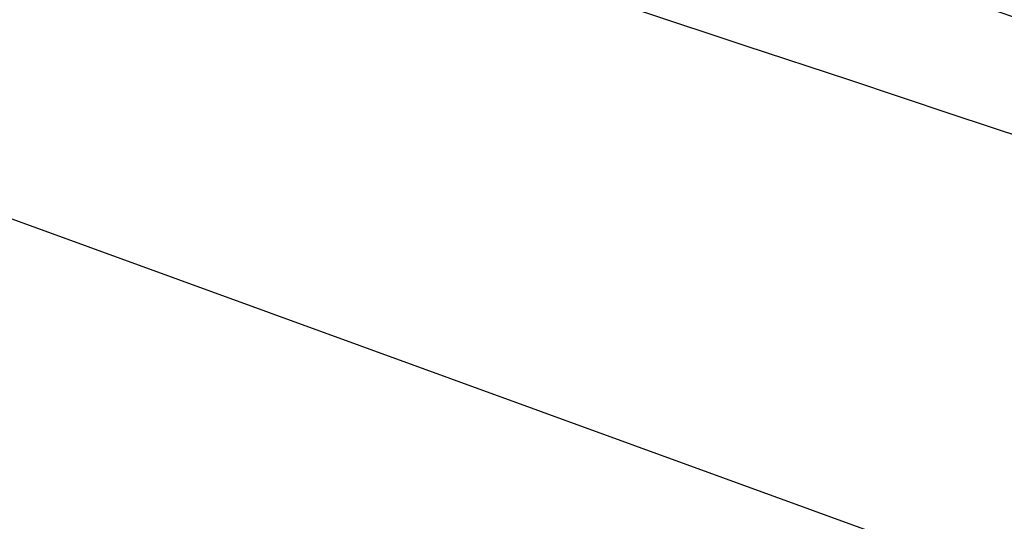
# Model space of a CAD drawing. Header units: millimetres. Extents: x 9903 to 16053, y 652 to 4977.
# Tile 39 of 83: x 11287 to 11314, y 1837 to 1850. Entities that reach past the tile are written whole.
import ezdxf

# ---------------------------------------------------------------- set-up
doc = ezdxf.new("R2010")
doc.units = ezdxf.units.MM
doc.header["$LTSCALE"] = 20
doc.header["$PDSIZE"] = -1
doc.linetypes.add('SLD-Solido', pattern=[0])
doc.layers.add('QUOTE', color=1, linetype='SLD-Solido')
doc.layers.add('SCHIZZI', color=9, linetype='Continuous')
doc.styles.add('SLDTEXTSTYLE2', font='GOTHIC.TTF', dxfattribs={"width": 0.913})
doc.dimstyles.new('SLDDIMSTYLE0', dxfattribs={"dimtxt": 70, "dimasz": 66.04, "dimexe": 0, "dimexo": 0.0625, "dimgap": 17.5, "dimtad": 1, "dimrnd": 1e-09, "dimzin": 12, "dimdsep": 46, "dimtxsty": 'SLDTEXTSTYLE2', "dimsah": 1, "dimcen": 0.09, "dimadec": 0, "dimazin": 3, "dimtfac": 1, "dimtofl": 0, "dimtmove": 0, "dimatfit": 3, "dimfxl": 1, "dimfrac": 2, "dimtolj": 1, "dimtzin": 12, "dimarcsym": 0})

# ---------------------------------------------------------------- blocks, each defined once
blk = doc.blocks.new('_D_3')
at = {"layer": 'Defpoints', "color": 0, "transparency": 16777216}
for p in [(10639.954, 1965.897), (12102.73, 1921.533), (11959.602, 1508.549)]:
    blk.add_point(p, dxfattribs=at)
at = {"layer": 'QUOTE', "color": 0, "lineweight": -2, "transparency": 16777216}
for p, q in [((10639.974, 1965.956), (10783.081, 2378.881)), ((10845.48, 2357.256), (12040.331, 1943.159)), ((11959.623, 1508.608), (12102.73, 1921.533))]:
    blk.add_line(p, q, dxfattribs=at)
at = {"layer": 'QUOTE', "color": 0, "transparency": 16777216}
for points in [[(10849.084, 2367.656), (10841.876, 2346.856), (10783.081, 2378.881)], [(12043.935, 1953.558), (12036.727, 1932.759), (12102.73, 1921.533)]]:
    blk.add_solid(points, dxfattribs=at)
at = {"layer": 'QUOTE', "color": 0, "transparency": 16777216, "insert": (11427.439, 2251.9), "char_height": 70, "attachment_point": 2, "rotation": 340.8853, "style": 'SLDTEXTSTYLE2'}
blk.add_mtext('\\A1;1396.65', dxfattribs=at)

msp = doc.modelspace()

# ---------------------------------------------------------------- linework, layer by layer
msp.add_arc((10635.002, -180.68), 2141.6, 69.731951, 89.733747)
at = {"layer": 'SCHIZZI'}
msp.add_line((11333.221, 1828.245), (11278.719, 1848.082), dxfattribs=at)
msp.add_arc((10635.002, -180.68), 2138.6, 69.731575, 89.733373, dxfattribs=at)

# ---------------------------------------------------------------- dimensions: what is measured, and where the dimension line sits
at = {"layer": 'QUOTE'}
dim = msp.add_linear_dim(base=(12102.73, 1921.533), p1=(10639.954, 1965.897), p2=(11959.602, 1508.549), angle=340.8853, dimstyle='SLDDIMSTYLE0', dxfattribs=at)
dim.commit()
dim.dimension.update_dxf_attribs({"geometry": '_D_3', "text_midpoint": (11397.633, 2165.897), "dimtype": 160})

doc.saveas('drawing.dxf')
